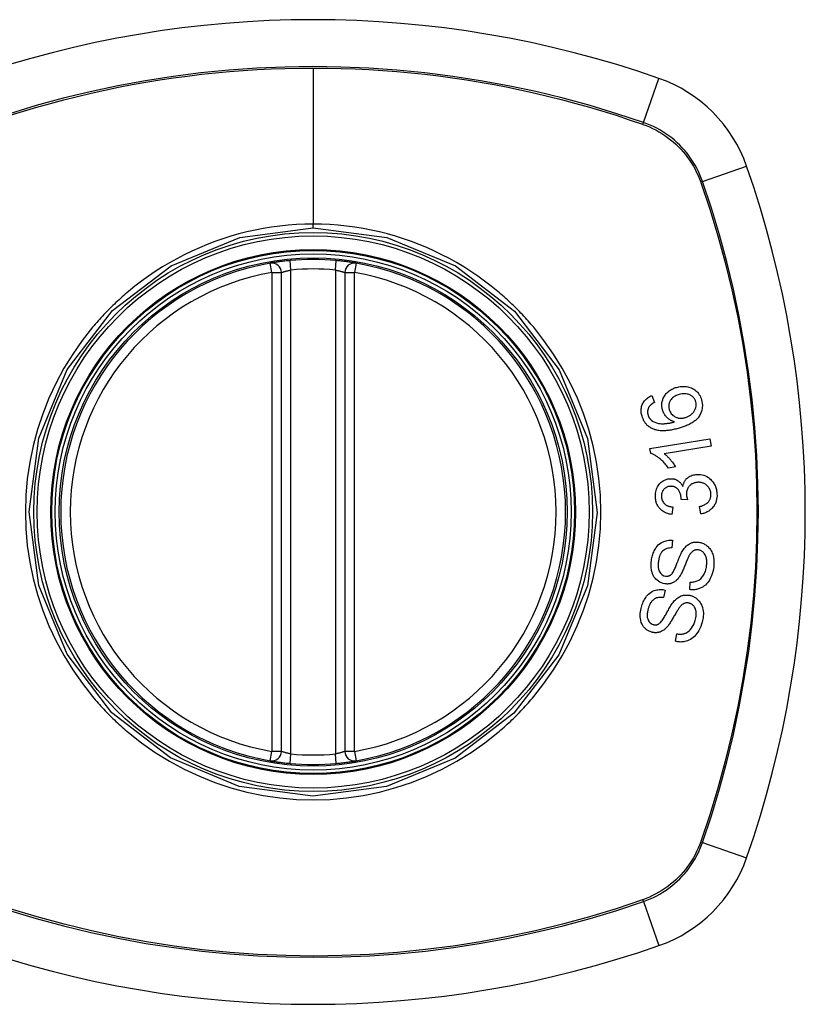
# Model space of a CAD drawing. Header units: inches. Extents: x 27 to 746, y 82 to 342.
# Tile 136 of 256: x 314.385 to 315.359, y 219.001 to 220.221. Entities that reach past the tile are written whole.
import ezdxf

# ---------------------------------------------------------------- set-up
doc = ezdxf.new("R2010")
doc.units = ezdxf.units.IN
doc.header["$MEASUREMENT"] = 0
doc.layers.add('Visible Edges(ANSI)', color=7, linetype='Continuous', lineweight=25)
doc.layers.add('Visible Tangent Edges(ANSI)', color=7, linetype='Continuous', lineweight=25)

msp = doc.modelspace()

# ---------------------------------------------------------------- linework, layer by layer
at = {"layer": 'Visible Edges(ANSI)'}
for p, q in [((314.7091, 219.3141), (314.7091, 219.9077)), ((314.7879, 219.9077), (314.7879, 219.3141)), ((315.1684, 219.7553), (315.1716, 219.7467)), ((315.166, 219.6895), (315.2403, 219.7017)), ((315.2403, 219.7017), (315.2418, 219.6926)), ((315.167, 219.6836), (315.166, 219.6895)), ((315.2418, 219.6926), (315.1839, 219.6831)), ((315.1978, 219.6667), (315.189, 219.6653)), ((315.2127, 219.6259), (315.2046, 219.6265)), ((315.1945, 219.617), (315.1933, 219.6077)), ((315.2292, 219.6085), (315.2276, 219.6176)), ((315.194, 219.5758), (315.1934, 219.5663)), ((315.2155, 219.5147), (315.216, 219.5241)), ((315.1848, 219.5141), (315.1829, 219.5048)), ((315.1976, 219.4506), (315.1994, 219.4598))]:
    msp.add_line(p, q, dxfattribs=at)
at = {"layer": 'Visible Edges(ANSI)', "flags": 128}
for points in [[(314.7199, 219.9226), (314.7183, 219.9224), (314.7167, 219.9223), (314.7151, 219.9221), (314.7135, 219.9219), (314.712, 219.9217), (314.7105, 219.9216), (314.709, 219.9214), (314.7076, 219.9212), (314.7062, 219.921), (314.7049, 219.9208), (314.7037, 219.9207), (314.7025, 219.9205), (314.7014, 219.9203), (314.7004, 219.9202), (314.6994, 219.92), (314.6986, 219.9199), (314.6978, 219.9198), (314.6972, 219.9196), (314.6966, 219.9196), (314.6961, 219.9195), (314.6958, 219.9194), (314.6955, 219.9194), (314.6954, 219.9193), (314.6953, 219.9193)], [(314.8017, 219.9193), (314.8016, 219.9193), (314.8015, 219.9194), (314.8012, 219.9194), (314.8008, 219.9195), (314.8004, 219.9196), (314.7998, 219.9196), (314.7991, 219.9198), (314.7984, 219.9199), (314.7975, 219.92), (314.7966, 219.9202), (314.7955, 219.9203), (314.7944, 219.9205), (314.7933, 219.9207), (314.792, 219.9208), (314.7907, 219.921), (314.7894, 219.9212), (314.7879, 219.9214), (314.7865, 219.9216), (314.785, 219.9217), (314.7834, 219.9219), (314.7819, 219.9221), (314.7803, 219.9223), (314.7787, 219.9224), (314.7771, 219.9226)], [(315.1818, 219.7374), (315.1813, 219.7395), (315.181, 219.7416), (315.1809, 219.7438), (315.181, 219.7459), (315.1814, 219.748), (315.1819, 219.75), (315.1826, 219.7518), (315.1834, 219.7533), (315.1841, 219.7546), (315.1848, 219.7557), (315.1855, 219.7567), (315.1863, 219.7577), (315.1872, 219.7586), (315.1881, 219.7595), (315.189, 219.7603), (315.19, 219.7611), (315.191, 219.7618), (315.1921, 219.7625), (315.1932, 219.7631), (315.1943, 219.7637), (315.1955, 219.7642), (315.1966, 219.7646), (315.1978, 219.7651), (315.199, 219.7654)], [(315.199, 219.7654), (315.2005, 219.7658), (315.202, 219.7661), (315.2036, 219.7664), (315.2051, 219.7665), (315.2067, 219.7666), (315.2082, 219.7666), (315.2098, 219.7665), (315.2114, 219.7663), (315.213, 219.766), (315.2145, 219.7656), (315.2161, 219.7651), (315.2175, 219.7646), (315.219, 219.7639), (315.2203, 219.7631), (315.2217, 219.7622), (315.2229, 219.7612), (315.2241, 219.7601), (315.2253, 219.7589), (315.2263, 219.7576), (315.2273, 219.7562), (315.2282, 219.7547), (315.2289, 219.7532), (315.2296, 219.7516), (315.2301, 219.7499)], [(315.1563, 219.7296), (315.1559, 219.7309), (315.1557, 219.7322), (315.1554, 219.7336), (315.1553, 219.7349), (315.1552, 219.7362), (315.1552, 219.7376), (315.1553, 219.7389), (315.1555, 219.7402), (315.1558, 219.7415), (315.1562, 219.7428), (315.1566, 219.744), (315.1572, 219.7452), (315.1578, 219.7463), (315.1585, 219.7474), (315.1592, 219.7485), (315.16, 219.7495), (315.1609, 219.7504), (315.1619, 219.7513), (315.1629, 219.7521), (315.1639, 219.7528), (315.165, 219.7535), (315.1661, 219.7542), (315.1672, 219.7547), (315.1684, 219.7553)], [(315.1716, 219.7467), (315.1713, 219.7465), (315.171, 219.7463), (315.1707, 219.7461), (315.1704, 219.746), (315.17, 219.7458), (315.1697, 219.7456), (315.1694, 219.7454), (315.1691, 219.7452), (315.1688, 219.7449), (315.1685, 219.7447), (315.1682, 219.7445), (315.1679, 219.7443), (315.1676, 219.7441), (315.1674, 219.7438), (315.1671, 219.7436), (315.1668, 219.7433), (315.1666, 219.7431), (315.1663, 219.7428), (315.166, 219.7426), (315.1658, 219.7423), (315.1656, 219.742), (315.1653, 219.7417), (315.1651, 219.7414), (315.1649, 219.7411)], [(315.2022, 219.7565), (315.2009, 219.7561), (315.1997, 219.7556), (315.1985, 219.7551), (315.1974, 219.7545), (315.1962, 219.7539), (315.1952, 219.7531), (315.1942, 219.7523), (315.1932, 219.7514), (315.1924, 219.7504), (315.1917, 219.7495), (315.1912, 219.7486), (315.1908, 219.7478), (315.1904, 219.747), (315.1901, 219.7462), (315.1899, 219.7454), (315.1897, 219.7446), (315.1896, 219.7437), (315.1895, 219.7429), (315.1895, 219.742), (315.1895, 219.7412), (315.1896, 219.7403), (315.1897, 219.7395), (315.1899, 219.7387), (315.1901, 219.7378)], [(315.2229, 219.7476), (315.2227, 219.7483), (315.2224, 219.7491), (315.2221, 219.7498), (315.2217, 219.7505), (315.2213, 219.7511), (315.2209, 219.7517), (315.2204, 219.7524), (315.2199, 219.7529), (315.2193, 219.7535), (315.2188, 219.754), (315.2182, 219.7544), (315.2175, 219.7549), (315.2169, 219.7553), (315.2162, 219.7556), (315.2155, 219.756), (315.2147, 219.7564), (315.2135, 219.7568), (315.2122, 219.7571), (315.2106, 219.7574), (315.2089, 219.7575), (315.2072, 219.7574), (315.2055, 219.7572), (315.2038, 219.7569), (315.2022, 219.7565)], [(315.2301, 219.7499), (315.2312, 219.7434), (315.2305, 219.7369), (315.2281, 219.7311), (315.2257, 219.7275), (315.2246, 219.7264), (315.2237, 219.7254), (315.2227, 219.7245), (315.2216, 219.7237), (315.2206, 219.7229), (315.2195, 219.7222), (315.2183, 219.7214), (315.2172, 219.7208), (315.2161, 219.7201), (315.2149, 219.7195), (315.2137, 219.719), (315.2124, 219.7184), (315.2112, 219.7179), (315.2099, 219.7174), (315.2087, 219.7169), (315.2074, 219.7164), (315.2061, 219.716), (315.2048, 219.7156), (315.2036, 219.7152), (315.2023, 219.7148)], [(315.2098, 219.728), (315.2107, 219.7282), (315.2115, 219.7285), (315.2123, 219.7289), (315.2131, 219.7292), (315.2139, 219.7296), (315.2147, 219.7301), (315.2155, 219.7305), (315.2162, 219.731), (315.217, 219.7316), (315.2177, 219.7322), (315.2184, 219.7328), (315.2191, 219.7334), (315.2197, 219.7342), (315.2203, 219.7349), (315.2209, 219.7357), (315.2215, 219.7365), (315.2219, 219.7374), (315.2223, 219.7383), (315.2227, 219.7393), (315.223, 219.7405), (315.2233, 219.7421), (315.2234, 219.7439), (315.2233, 219.7458), (315.2229, 219.7476)], [(315.1649, 219.7411), (315.1647, 219.7408), (315.1645, 219.7404), (315.1643, 219.74), (315.1642, 219.7396), (315.164, 219.7392), (315.1638, 219.7388), (315.1637, 219.7384), (315.1636, 219.738), (315.1635, 219.7376), (315.1634, 219.7372), (315.1633, 219.7367), (315.1632, 219.7363), (315.1632, 219.7359), (315.1632, 219.7355), (315.1632, 219.735), (315.1632, 219.7346), (315.1632, 219.7342), (315.1632, 219.7337), (315.1632, 219.7333), (315.1633, 219.7329), (315.1634, 219.7324), (315.1635, 219.732), (315.1636, 219.7316), (315.1637, 219.7312)], [(315.1964, 219.7226), (315.1958, 219.7228), (315.1951, 219.7231), (315.1945, 219.7233), (315.1938, 219.7236), (315.1932, 219.7238), (315.1926, 219.7241), (315.192, 219.7245), (315.1914, 219.7248), (315.1908, 219.7252), (315.1902, 219.7256), (315.1896, 219.726), (315.1889, 219.7265), (315.1882, 219.7271), (315.1875, 219.7278), (315.1868, 219.7285), (315.1861, 219.7293), (315.1853, 219.7302), (315.1847, 219.7312), (315.1841, 219.7321), (315.1835, 219.7331), (315.183, 219.7342), (315.1825, 219.7352), (315.1821, 219.7363), (315.1818, 219.7374)], [(315.1901, 219.7378), (315.1905, 219.7365), (315.1911, 219.7351), (315.1918, 219.7339), (315.1926, 219.7327), (315.1936, 219.7317), (315.1946, 219.7307), (315.1956, 219.7299), (315.1965, 219.7293), (315.1974, 219.7289), (315.1982, 219.7285), (315.1989, 219.7281), (315.1997, 219.7279), (315.2006, 219.7276), (315.2014, 219.7274), (315.2022, 219.7273), (315.2031, 219.7272), (315.2039, 219.7272), (315.2048, 219.7272), (315.2056, 219.7272), (315.2065, 219.7273), (315.2073, 219.7274), (315.2081, 219.7276), (315.209, 219.7277), (315.2098, 219.728)], [(315.1697, 219.7139), (315.1689, 219.7142), (315.1681, 219.7146), (315.1674, 219.715), (315.1666, 219.7155), (315.1658, 219.7159), (315.1651, 219.7164), (315.1644, 219.717), (315.1637, 219.7175), (315.1631, 219.7181), (315.1624, 219.7187), (315.1618, 219.7194), (315.1612, 219.72), (315.1606, 219.7207), (315.1601, 219.7215), (315.1596, 219.7222), (315.1591, 219.723), (315.1587, 219.7237), (315.1582, 219.7245), (315.1579, 219.7254), (315.1575, 219.7262), (315.1571, 219.727), (315.1568, 219.7279), (315.1565, 219.7287), (315.1563, 219.7296)], [(315.1637, 219.7312), (315.1638, 219.7308), (315.1639, 219.7305), (315.164, 219.7302), (315.1641, 219.7298), (315.1643, 219.7295), (315.1644, 219.7292), (315.1645, 219.7289), (315.1647, 219.7286), (315.1649, 219.7283), (315.165, 219.728), (315.1652, 219.7277), (315.1654, 219.7274), (315.1656, 219.7271), (315.1658, 219.7268), (315.166, 219.7265), (315.1662, 219.7263), (315.1664, 219.726), (315.1667, 219.7258), (315.1669, 219.7255), (315.1671, 219.7253), (315.1674, 219.7251), (315.1676, 219.7248), (315.1679, 219.7246), (315.1682, 219.7244)], [(315.1682, 219.7244), (315.1701, 219.7231), (315.1722, 219.7221), (315.1743, 219.7213), (315.1766, 219.7207), (315.1786, 219.7204), (315.1804, 219.7203), (315.1819, 219.7202), (315.1829, 219.7203), (315.1838, 219.7203), (315.1846, 219.7204), (315.1855, 219.7204), (315.1863, 219.7205), (315.1872, 219.7206), (315.188, 219.7208), (315.1889, 219.7209), (315.1897, 219.7211), (315.1906, 219.7212), (315.1914, 219.7214), (315.1923, 219.7216), (315.1931, 219.7218), (315.194, 219.722), (315.1948, 219.7222), (315.1956, 219.7224), (315.1964, 219.7226)], [(315.2023, 219.7148), (315.2009, 219.7144), (315.1995, 219.714), (315.1981, 219.7137), (315.1966, 219.7134), (315.1952, 219.713), (315.1938, 219.7128), (315.1924, 219.7125), (315.1909, 219.7123), (315.1895, 219.7121), (315.1881, 219.7119), (315.1867, 219.7118), (315.1853, 219.7117), (315.184, 219.7116), (315.1826, 219.7116), (315.1813, 219.7116), (315.1799, 219.7116), (315.1786, 219.7117), (315.1773, 219.7119), (315.176, 219.7121), (315.1747, 219.7123), (315.1735, 219.7126), (315.1722, 219.7129), (315.1709, 219.7134), (315.1697, 219.7139)], [(315.189, 219.6653), (315.188, 219.6667), (315.187, 219.6681), (315.1859, 219.6694), (315.1849, 219.6706), (315.1839, 219.6718), (315.1829, 219.6729), (315.1819, 219.6739), (315.1809, 219.6748), (315.18, 219.6757), (315.179, 219.6765), (315.1781, 219.6772), (315.1772, 219.6779), (315.1764, 219.6786), (315.1755, 219.6792), (315.1747, 219.6797), (315.1739, 219.6803), (315.1731, 219.6808), (315.1723, 219.6813), (315.1714, 219.6817), (315.1705, 219.6822), (315.1697, 219.6826), (315.1688, 219.683), (315.1679, 219.6833), (315.167, 219.6836)], [(315.1839, 219.6831), (315.1844, 219.6827), (315.1849, 219.6823), (315.1855, 219.6818), (315.186, 219.6814), (315.1865, 219.6809), (315.187, 219.6805), (315.1875, 219.68), (315.1879, 219.6795), (315.1884, 219.679), (315.1889, 219.6785), (315.1894, 219.678), (315.1898, 219.6775), (315.1903, 219.677), (315.1907, 219.6765), (315.1912, 219.6759), (315.1918, 219.6752), (315.1925, 219.6744), (315.1932, 219.6735), (315.1939, 219.6725), (315.1947, 219.6715), (315.1955, 219.6703), (315.1963, 219.6692), (315.1971, 219.668), (315.1978, 219.6667)], [(315.1728, 219.6294), (315.1728, 219.631), (315.1728, 219.6327), (315.173, 219.6343), (315.1733, 219.6359), (315.1737, 219.6374), (315.1742, 219.639), (315.1748, 219.6405), (315.1755, 219.6419), (315.1762, 219.6433), (315.1771, 219.6446), (315.1781, 219.6458), (315.1791, 219.647), (315.1802, 219.6479), (315.1813, 219.6488), (315.1824, 219.6495), (315.1834, 219.65), (315.1843, 219.6505), (315.1853, 219.6509), (315.1862, 219.6513), (315.1872, 219.6516), (315.1882, 219.6518), (315.1892, 219.652), (315.1902, 219.6522), (315.1912, 219.6522)], [(315.1912, 219.6522), (315.1919, 219.6522), (315.1926, 219.6522), (315.1933, 219.6522), (315.1939, 219.6521), (315.1946, 219.652), (315.1953, 219.6519), (315.196, 219.6518), (315.1966, 219.6516), (315.1973, 219.6514), (315.198, 219.6511), (315.1986, 219.6509), (315.1993, 219.6505), (315.2, 219.6502), (315.2007, 219.6497), (315.2014, 219.6492), (315.2021, 219.6487), (315.2029, 219.648), (315.2035, 219.6474), (315.2042, 219.6466), (315.2048, 219.6459), (315.2054, 219.6451), (315.2059, 219.6443), (315.2064, 219.6435), (315.2069, 219.6426)], [(315.2069, 219.6426), (315.207, 219.6434), (315.2072, 219.6442), (315.2074, 219.6449), (315.2077, 219.6457), (315.2079, 219.6464), (315.2082, 219.6472), (315.2086, 219.6479), (315.2089, 219.6486), (315.2093, 219.6493), (315.2098, 219.6499), (315.2102, 219.6506), (315.2107, 219.6512), (315.2112, 219.6518), (315.2118, 219.6524), (315.2125, 219.653), (315.2134, 219.6537), (315.2145, 219.6545), (315.2157, 219.6552), (315.2171, 219.6559), (315.2186, 219.6564), (315.2201, 219.6568), (315.2216, 219.6571), (315.2231, 219.6573), (315.2247, 219.6574)], [(315.2247, 219.6574), (315.2268, 219.6575), (315.2288, 219.6573), (315.2309, 219.6569), (315.2329, 219.6564), (315.2349, 219.6556), (315.2368, 219.6547), (315.2385, 219.6536), (315.2401, 219.6524), (315.2414, 219.6512), (315.2425, 219.6501), (315.2434, 219.6491), (315.2442, 219.6481), (315.245, 219.647), (315.2457, 219.6459), (315.2463, 219.6448), (315.2469, 219.6436), (315.2474, 219.6424), (315.2479, 219.6411), (315.2482, 219.6399), (315.2486, 219.6386), (315.2488, 219.6373), (315.249, 219.636), (315.2492, 219.6346), (315.2492, 219.6333)], [(315.1915, 219.6427), (315.1907, 219.6427), (315.1899, 219.6426), (315.1892, 219.6424), (315.1884, 219.6423), (315.1877, 219.642), (315.187, 219.6417), (315.1863, 219.6414), (315.1856, 219.641), (315.185, 219.6405), (315.1844, 219.6401), (315.1838, 219.6395), (315.1832, 219.6389), (315.1827, 219.6383), (315.1823, 219.6377), (315.1818, 219.637), (315.1815, 219.6363), (315.1812, 219.6355), (315.1809, 219.6348), (315.1807, 219.634), (315.1805, 219.6332), (315.1804, 219.6324), (315.1803, 219.6316), (315.1803, 219.6307), (315.1803, 219.6299)], [(315.2047, 219.628), (315.2042, 219.6317), (315.203, 219.6352), (315.2013, 219.6382), (315.1999, 219.6399), (315.1994, 219.6404), (315.199, 219.6406), (315.1987, 219.6409), (315.1983, 219.6412), (315.1979, 219.6414), (315.1975, 219.6416), (315.1971, 219.6418), (315.1967, 219.642), (315.1963, 219.6421), (315.1959, 219.6423), (315.1954, 219.6424), (315.195, 219.6425), (315.1946, 219.6426), (315.1941, 219.6426), (315.1937, 219.6427), (315.1932, 219.6427), (315.1928, 219.6427), (315.1924, 219.6428), (315.1919, 219.6428), (315.1915, 219.6427)], [(315.2253, 219.6477), (315.2245, 219.6476), (315.2236, 219.6475), (315.2228, 219.6474), (315.222, 219.6472), (315.2212, 219.647), (315.2204, 219.6467), (315.2196, 219.6464), (315.2188, 219.646), (315.2181, 219.6456), (315.2174, 219.6452), (315.2167, 219.6447), (315.2161, 219.6441), (315.2155, 219.6435), (315.2149, 219.6429), (315.2142, 219.6421), (315.2136, 219.6413), (315.2131, 219.6403), (315.2126, 219.6392), (315.2121, 219.6382), (315.2118, 219.637), (315.2116, 219.6359), (315.2114, 219.6347), (315.2114, 219.6335), (315.2114, 219.6323)], [(315.2417, 219.633), (315.2416, 219.6342), (315.2414, 219.6354), (315.2411, 219.6366), (315.2407, 219.6377), (315.2403, 219.6388), (315.2398, 219.6399), (315.2391, 219.6409), (315.2385, 219.6418), (315.2378, 219.6426), (315.237, 219.6434), (315.2363, 219.644), (315.2356, 219.6446), (315.2348, 219.6452), (315.2341, 219.6457), (315.2333, 219.6461), (315.2324, 219.6465), (315.2316, 219.6468), (315.2307, 219.6471), (315.2298, 219.6473), (315.2289, 219.6475), (315.228, 219.6476), (315.2271, 219.6477), (315.2262, 219.6477), (315.2253, 219.6477)], [(315.1933, 219.6077), (315.1915, 219.608), (315.1898, 219.6084), (315.1882, 219.6089), (315.1865, 219.6095), (315.1849, 219.6102), (315.1833, 219.611), (315.1819, 219.6119), (315.1807, 219.6128), (315.1796, 219.6138), (315.1787, 219.6147), (315.1779, 219.6156), (315.1772, 219.6164), (315.1765, 219.6174), (315.1759, 219.6183), (315.1753, 219.6193), (315.1748, 219.6204), (315.1744, 219.6214), (315.174, 219.6225), (315.1737, 219.6236), (315.1734, 219.6248), (315.1732, 219.6259), (315.173, 219.6271), (315.1729, 219.6282), (315.1728, 219.6294)], [(315.1803, 219.6299), (315.1804, 219.6286), (315.1807, 219.6273), (315.181, 219.6261), (315.1815, 219.6249), (315.1821, 219.6238), (315.1827, 219.6228), (315.1834, 219.6219), (315.184, 219.6213), (315.1845, 219.6208), (315.1851, 219.6203), (315.1856, 219.6199), (315.1862, 219.6195), (315.1869, 219.6191), (315.1875, 219.6188), (315.1882, 219.6185), (315.1888, 219.6183), (315.1895, 219.618), (315.1902, 219.6178), (315.1909, 219.6176), (315.1916, 219.6175), (315.1924, 219.6173), (315.1931, 219.6172), (315.1938, 219.6171), (315.1945, 219.617)], [(315.2046, 219.6265), (315.2046, 219.6266), (315.2046, 219.6267), (315.2047, 219.6267), (315.2047, 219.6268), (315.2047, 219.6268), (315.2047, 219.6269), (315.2047, 219.627), (315.2047, 219.627), (315.2047, 219.6271), (315.2047, 219.6272), (315.2047, 219.6272), (315.2047, 219.6273), (315.2047, 219.6273), (315.2047, 219.6274), (315.2047, 219.6275), (315.2047, 219.6275), (315.2047, 219.6276), (315.2047, 219.6277), (315.2047, 219.6277), (315.2047, 219.6278), (315.2047, 219.6278), (315.2047, 219.6279), (315.2047, 219.628), (315.2047, 219.628)], [(315.2114, 219.6323), (315.2114, 219.6321), (315.2114, 219.6318), (315.2115, 219.6315), (315.2115, 219.6313), (315.2115, 219.631), (315.2116, 219.6307), (315.2116, 219.6305), (315.2117, 219.6302), (315.2117, 219.6299), (315.2118, 219.6297), (315.2118, 219.6294), (315.2119, 219.6291), (315.2119, 219.6288), (315.212, 219.6286), (315.2121, 219.6283), (315.2121, 219.628), (315.2122, 219.6278), (315.2123, 219.6275), (315.2123, 219.6272), (315.2124, 219.627), (315.2125, 219.6267), (315.2126, 219.6264), (315.2127, 219.6262), (315.2127, 219.6259)], [(315.2276, 219.6176), (315.2288, 219.618), (315.23, 219.6183), (315.2312, 219.6188), (315.2324, 219.6192), (315.2336, 219.6198), (315.2347, 219.6204), (315.2358, 219.621), (315.2368, 219.6218), (315.2378, 219.6226), (315.2385, 219.6234), (315.2391, 219.6242), (315.2396, 219.6249), (315.24, 219.6255), (315.2403, 219.6262), (315.2406, 219.6268), (315.2409, 219.6274), (315.2411, 219.6281), (315.2413, 219.6288), (315.2414, 219.6295), (315.2415, 219.6302), (315.2416, 219.6309), (315.2417, 219.6316), (315.2417, 219.6323), (315.2417, 219.633)], [(315.2492, 219.6333), (315.2493, 219.6311), (315.2491, 219.629), (315.2488, 219.6268), (315.2484, 219.6247), (315.2477, 219.6227), (315.2468, 219.6208), (315.2459, 219.6192), (315.2451, 219.6178), (315.2442, 219.6167), (315.2434, 219.6158), (315.2426, 219.615), (315.2418, 219.6142), (315.2409, 219.6134), (315.2399, 219.6127), (315.239, 219.612), (315.238, 219.6114), (315.2369, 219.6109), (315.2359, 219.6104), (315.2348, 219.6099), (315.2337, 219.6095), (315.2326, 219.6092), (315.2315, 219.6089), (315.2304, 219.6087), (315.2292, 219.6085)], [(315.1679, 219.5509), (315.1682, 219.5524), (315.1684, 219.554), (315.1688, 219.5555), (315.1692, 219.557), (315.1696, 219.5584), (315.1701, 219.5599), (315.1707, 219.5613), (315.1713, 219.5627), (315.172, 219.5641), (315.1728, 219.5654), (315.1738, 219.5669), (315.175, 219.5684), (315.1764, 219.57), (315.1781, 219.5714), (315.1798, 219.5726), (315.1815, 219.5736), (315.1832, 219.5743), (315.1848, 219.5749), (315.1863, 219.5753), (315.1878, 219.5756), (315.1894, 219.5758), (315.1909, 219.5759), (315.1925, 219.5759), (315.194, 219.5758)], [(315.1934, 219.5663), (315.1918, 219.5663), (315.1902, 219.5661), (315.1886, 219.5659), (315.187, 219.5655), (315.1855, 219.5649), (315.184, 219.5641), (315.1828, 219.5632), (315.1818, 219.5623), (315.181, 219.5616), (315.1805, 219.5609), (315.1801, 219.5602), (315.1796, 219.5595), (315.1792, 219.5588), (315.1788, 219.5581), (315.1785, 219.5573), (315.1782, 219.5566), (315.1779, 219.5558), (315.1777, 219.555), (315.1774, 219.5542), (315.1772, 219.5534), (315.1771, 219.5526), (315.1769, 219.5517), (315.1768, 219.5509), (315.1766, 219.5501)], [(315.1924, 219.5333), (315.1931, 219.534), (315.1937, 219.5348), (315.1944, 219.5359), (315.1951, 219.537), (315.1958, 219.5383), (315.1964, 219.5395), (315.197, 219.5408), (315.1976, 219.5421), (315.1981, 219.5433), (315.1986, 219.5445), (315.1991, 219.5457), (315.1995, 219.5469), (315.2, 219.5481), (315.2005, 219.5493), (315.201, 219.5506), (315.2015, 219.5519), (315.202, 219.5533), (315.2026, 219.5547), (315.2032, 219.5562), (315.2039, 219.5577), (315.2046, 219.5593), (315.2054, 219.5607), (315.2061, 219.5621), (315.2068, 219.5633)], [(315.2068, 219.5633), (315.2076, 219.5644), (315.2084, 219.5655), (315.2092, 219.5665), (315.2101, 219.5675), (315.211, 219.5684), (315.212, 219.5693), (315.213, 219.5701), (315.214, 219.5708), (315.215, 219.5714), (315.216, 219.5719), (315.2169, 219.5723), (315.2177, 219.5726), (315.2185, 219.5729), (315.2193, 219.5731), (315.22, 219.5733), (315.2208, 219.5734), (315.2215, 219.5735), (315.2222, 219.5736), (315.223, 219.5736), (315.2237, 219.5736), (315.2245, 219.5736), (315.2252, 219.5736), (315.226, 219.5735), (315.2267, 219.5734)], [(315.2262, 219.5638), (315.2255, 219.5639), (315.2248, 219.564), (315.2241, 219.5639), (315.2234, 219.5639), (315.2227, 219.5638), (315.2221, 219.5636), (315.2214, 219.5634), (315.2208, 219.5632), (315.2202, 219.5629), (315.2196, 219.5626), (315.2192, 219.5623), (315.2187, 219.5619), (315.2183, 219.5616), (315.2179, 219.5612), (315.2175, 219.5608), (315.2171, 219.5604), (315.2167, 219.5599), (315.2164, 219.5595), (315.216, 219.559), (315.2157, 219.5585), (315.2154, 219.5581), (315.2151, 219.5576), (315.2148, 219.5571), (315.2145, 219.5566)], [(315.2363, 219.5436), (315.2364, 219.5448), (315.2365, 219.5461), (315.2366, 219.5473), (315.2366, 219.5486), (315.2366, 219.5498), (315.2365, 219.551), (315.2363, 219.5523), (315.2361, 219.5535), (315.2358, 219.5547), (315.2354, 219.5558), (315.235, 219.5569), (315.2344, 219.558), (315.2338, 219.5591), (315.2331, 219.56), (315.2324, 219.5608), (315.2317, 219.5614), (315.2309, 219.562), (315.2303, 219.5624), (315.2297, 219.5628), (315.229, 219.5631), (315.2283, 219.5633), (315.2277, 219.5635), (315.227, 219.5637), (315.2262, 219.5638)], [(315.2267, 219.5734), (315.2279, 219.5732), (315.229, 219.573), (315.2301, 219.5726), (315.2312, 219.5723), (315.2323, 219.5718), (315.2333, 219.5713), (315.2343, 219.5707), (315.2353, 219.5701), (315.2363, 219.5694), (315.2373, 219.5686), (315.2383, 219.5677), (315.2393, 219.5666), (315.2402, 219.5655), (315.2412, 219.5642), (315.242, 219.5628), (315.2427, 219.5614), (315.2434, 219.56), (315.2439, 219.5585), (315.2444, 219.5568), (315.2449, 219.5547), (315.2453, 219.5521), (315.2455, 219.549), (315.2454, 219.5459), (315.2451, 219.5428)], [(315.1847, 219.5218), (315.1826, 219.5222), (315.1805, 219.5229), (315.1785, 219.5238), (315.1766, 219.525), (315.1749, 219.5263), (315.1735, 219.5276), (315.1725, 219.5288), (315.1717, 219.5298), (315.1711, 219.5306), (315.1706, 219.5315), (315.1702, 219.5324), (315.1698, 219.5333), (315.1694, 219.5342), (315.1691, 219.5351), (315.1688, 219.5361), (315.1685, 219.5371), (315.1682, 219.5382), (315.168, 219.5396), (315.1677, 219.5412), (315.1676, 219.543), (315.1675, 219.5449), (315.1675, 219.5469), (315.1677, 219.5489), (315.1679, 219.5509)], [(315.2145, 219.5566), (315.2142, 219.5559), (315.2138, 219.5552), (315.2134, 219.5543), (315.213, 219.5533), (315.2125, 219.5523), (315.2121, 219.5512), (315.2116, 219.5501), (315.2111, 219.5489), (315.2106, 219.5476), (315.2101, 219.5464), (315.2096, 219.5451), (315.209, 219.5438), (315.2085, 219.5425), (315.208, 219.5412), (315.2075, 219.54), (315.2069, 219.5387), (315.2064, 219.5375), (315.2059, 219.5364), (315.2053, 219.5352), (315.2047, 219.5341), (315.2042, 219.533), (315.2036, 219.532), (315.2029, 219.531), (315.2023, 219.5301)], [(315.1766, 219.5501), (315.1765, 219.5494), (315.1765, 219.5488), (315.1764, 219.5482), (315.1763, 219.5475), (315.1763, 219.5469), (315.1763, 219.5462), (315.1762, 219.5456), (315.1762, 219.5449), (315.1762, 219.5443), (315.1763, 219.5436), (315.1763, 219.543), (315.1764, 219.5423), (315.1764, 219.5417), (315.1765, 219.541), (315.1767, 219.5404), (315.1768, 219.5398), (315.177, 219.5391), (315.1772, 219.5385), (315.1775, 219.5377), (315.1783, 219.5363), (315.1796, 219.5345), (315.1813, 219.533), (315.1832, 219.5319), (315.1854, 219.5314)], [(315.2451, 219.5428), (315.2443, 219.5385), (315.2433, 219.5343), (315.2421, 219.5309), (315.2409, 219.5283), (315.2398, 219.5263), (315.2387, 219.5247), (315.2375, 219.5232), (315.2363, 219.5217), (315.2349, 219.5204), (315.2334, 219.5192), (315.2319, 219.5182), (315.2304, 219.5174), (315.229, 219.5167), (315.2276, 219.5161), (315.2263, 219.5157), (315.2251, 219.5153), (315.224, 219.515), (315.2228, 219.5148), (315.2216, 219.5146), (315.2204, 219.5145), (315.2192, 219.5145), (315.2179, 219.5145), (315.2167, 219.5146), (315.2155, 219.5147)], [(315.216, 219.5241), (315.2173, 219.5241), (315.2185, 219.5241), (315.2198, 219.5242), (315.221, 219.5244), (315.2222, 219.5247), (315.2234, 219.525), (315.2246, 219.5254), (315.2257, 219.5259), (315.2268, 219.5265), (315.228, 219.5273), (315.229, 219.5282), (315.2301, 219.5293), (315.231, 219.5304), (315.2318, 219.5315), (315.2326, 219.5327), (315.2332, 219.5338), (315.2338, 219.535), (315.2343, 219.5361), (315.2348, 219.5373), (315.2352, 219.5386), (315.2355, 219.5398), (315.2358, 219.5411), (315.2361, 219.5423), (315.2363, 219.5436)], [(315.2023, 219.5301), (315.2016, 219.5291), (315.2009, 219.5282), (315.2001, 219.5273), (315.1992, 219.5265), (315.1984, 219.5257), (315.1975, 219.525), (315.1965, 219.5243), (315.1956, 219.5238), (315.1947, 219.5233), (315.1938, 219.5229), (315.1931, 219.5226), (315.1923, 219.5224), (315.1917, 219.5222), (315.1911, 219.522), (315.1904, 219.5219), (315.1898, 219.5218), (315.1892, 219.5217), (315.1885, 219.5217), (315.1879, 219.5216), (315.1873, 219.5216), (315.1866, 219.5217), (315.186, 219.5217), (315.1854, 219.5217), (315.1847, 219.5218)], [(315.1854, 219.5314), (315.1857, 219.5313), (315.186, 219.5313), (315.1863, 219.5313), (315.1866, 219.5313), (315.1869, 219.5313), (315.1872, 219.5313), (315.1876, 219.5313), (315.1879, 219.5313), (315.1882, 219.5314), (315.1885, 219.5314), (315.1888, 219.5315), (315.1891, 219.5316), (315.1894, 219.5317), (315.1897, 219.5318), (315.19, 219.5319), (315.1903, 219.532), (315.1906, 219.5321), (315.1908, 219.5323), (315.1911, 219.5324), (315.1914, 219.5326), (315.1916, 219.5328), (315.1919, 219.5329), (315.1921, 219.5331), (315.1924, 219.5333)], [(315.1555, 219.4931), (315.156, 219.4947), (315.1565, 219.4963), (315.1571, 219.4978), (315.1578, 219.4994), (315.1585, 219.5009), (315.1593, 219.5023), (315.1601, 219.5037), (315.161, 219.5051), (315.162, 219.5064), (315.1632, 219.5077), (315.1645, 219.5091), (315.166, 219.5104), (315.1676, 219.5116), (315.1694, 219.5126), (315.1712, 219.5134), (315.1729, 219.514), (315.1745, 219.5144), (315.176, 219.5146), (315.1775, 219.5148), (315.179, 219.5148), (315.1804, 219.5148), (315.1819, 219.5147), (315.1834, 219.5144), (315.1848, 219.5141)], [(315.1829, 219.5048), (315.1817, 219.505), (315.1804, 219.5051), (315.1791, 219.5051), (315.1779, 219.5051), (315.1766, 219.5049), (315.1753, 219.5047), (315.1741, 219.5043), (315.173, 219.5038), (315.1718, 219.5032), (315.1708, 219.5025), (315.17, 219.5018), (315.1692, 219.5011), (315.1686, 219.5004), (315.168, 219.4997), (315.1674, 219.4989), (315.1669, 219.4981), (315.1665, 219.4973), (315.166, 219.4964), (315.1656, 219.4956), (315.1652, 219.4947), (315.1649, 219.4938), (315.1646, 219.4929), (315.1643, 219.492), (315.164, 219.4911)], [(315.1958, 219.5), (315.1966, 219.501), (315.1976, 219.502), (315.1985, 219.5029), (315.1995, 219.5037), (315.2006, 219.5045), (315.2017, 219.5052), (315.2028, 219.5059), (315.2039, 219.5064), (315.205, 219.5069), (315.206, 219.5072), (315.2069, 219.5075), (315.2078, 219.5077), (315.2086, 219.5078), (315.2094, 219.5079), (315.2102, 219.508), (315.2109, 219.508), (315.2117, 219.508), (315.2124, 219.508), (315.2132, 219.508), (315.2139, 219.5079), (315.2146, 219.5077), (315.2154, 219.5076), (315.2161, 219.5074), (315.2169, 219.5072)], [(315.2169, 219.5072), (315.2179, 219.5069), (315.219, 219.5065), (315.22, 219.506), (315.221, 219.5055), (315.222, 219.5049), (315.223, 219.5043), (315.2239, 219.5036), (315.2248, 219.5029), (315.2256, 219.5021), (315.2264, 219.5012), (315.2272, 219.5003), (315.2282, 219.4989), (315.2293, 219.4971), (315.2304, 219.4949), (315.2312, 219.4924), (315.2318, 219.4901), (315.2321, 219.4878), (315.2323, 219.4858), (315.2323, 219.4839), (315.2322, 219.482), (315.232, 219.4801), (315.2317, 219.4781), (315.2313, 219.4763), (315.2308, 219.4744)], [(315.1681, 219.462), (315.1671, 219.4623), (315.1662, 219.4626), (315.1653, 219.463), (315.1644, 219.4635), (315.1635, 219.464), (315.1627, 219.4645), (315.1619, 219.4651), (315.1611, 219.4657), (315.1604, 219.4663), (315.1597, 219.467), (315.159, 219.4678), (315.1582, 219.4687), (315.1573, 219.47), (315.1563, 219.4718), (315.1553, 219.4741), (315.1546, 219.4765), (315.1542, 219.4789), (315.154, 219.4811), (315.154, 219.4832), (315.154, 219.4852), (315.1542, 219.4872), (315.1546, 219.4892), (315.155, 219.4912), (315.1555, 219.4931)], [(315.164, 219.4911), (315.1638, 219.4904), (315.1636, 219.4897), (315.1635, 219.489), (315.1633, 219.4883), (315.1631, 219.4876), (315.163, 219.4869), (315.1629, 219.4861), (315.1628, 219.4854), (315.1627, 219.4847), (315.1627, 219.484), (315.1626, 219.4832), (315.1626, 219.4825), (315.1627, 219.4818), (315.1627, 219.481), (315.1628, 219.4803), (315.163, 219.4794), (315.1633, 219.4784), (315.1637, 219.4772), (315.1644, 219.4758), (315.1652, 219.4746), (315.1662, 219.4735), (315.1674, 219.4726), (315.1687, 219.4719), (315.1701, 219.4714)], [(315.1773, 219.4723), (315.178, 219.4729), (315.1788, 219.4736), (315.1796, 219.4745), (315.1804, 219.4755), (315.1813, 219.4766), (315.1821, 219.4778), (315.1829, 219.479), (315.1836, 219.4802), (315.1843, 219.4814), (315.185, 219.4825), (315.1856, 219.4836), (315.1862, 219.4848), (315.1869, 219.4859), (315.1875, 219.487), (315.1882, 219.4882), (315.1889, 219.4894), (315.1896, 219.4907), (315.1904, 219.492), (315.1912, 219.4934), (315.1921, 219.4949), (315.193, 219.4963), (315.1939, 219.4977), (315.1949, 219.4989), (315.1958, 219.5)], [(315.2025, 219.4923), (315.202, 219.4917), (315.2015, 219.491), (315.201, 219.4902), (315.2005, 219.4893), (315.1999, 219.4883), (315.1993, 219.4873), (315.1986, 219.4862), (315.198, 219.4851), (315.1973, 219.484), (315.1966, 219.4828), (315.1959, 219.4816), (315.1952, 219.4804), (315.1945, 219.4792), (315.1938, 219.478), (315.1931, 219.4768), (315.1924, 219.4757), (315.1917, 219.4746), (315.1911, 219.4735), (315.1903, 219.4724), (315.1896, 219.4714), (315.1889, 219.4704), (315.1881, 219.4694), (315.1874, 219.4685), (315.1867, 219.4677)], [(315.215, 219.4978), (315.2143, 219.498), (315.2136, 219.4981), (315.2129, 219.4982), (315.2121, 219.4983), (315.2114, 219.4982), (315.2107, 219.4981), (315.2099, 219.498), (315.2093, 219.4978), (315.2087, 219.4976), (315.2081, 219.4974), (315.2076, 219.4971), (315.2071, 219.4968), (315.2067, 219.4965), (315.2062, 219.4962), (315.2058, 219.4959), (315.2054, 219.4955), (315.205, 219.4952), (315.2046, 219.4948), (315.2042, 219.4944), (315.2038, 219.494), (315.2035, 219.4936), (315.2031, 219.4931), (315.2028, 219.4927), (315.2025, 219.4923)], [(315.2222, 219.4764), (315.2226, 219.4781), (315.223, 219.4799), (315.2232, 219.4817), (315.2234, 219.4835), (315.2234, 219.4851), (315.2233, 219.4866), (315.2232, 219.4878), (315.223, 219.4889), (315.2227, 219.4899), (315.2224, 219.4909), (315.222, 219.4918), (315.2215, 219.4928), (315.221, 219.4936), (315.2204, 219.4944), (315.2198, 219.495), (315.2193, 219.4955), (315.2188, 219.4959), (315.2183, 219.4963), (315.2178, 219.4966), (315.2173, 219.4969), (315.2167, 219.4972), (315.2162, 219.4974), (315.2156, 219.4976), (315.215, 219.4978)], [(315.1867, 219.4677), (315.1858, 219.4669), (315.185, 219.4661), (315.1841, 219.4653), (315.1831, 219.4646), (315.1822, 219.464), (315.1812, 219.4634), (315.1801, 219.4628), (315.1791, 219.4624), (315.1782, 219.4621), (315.1773, 219.4618), (315.1765, 219.4616), (315.1757, 219.4615), (315.1751, 219.4614), (315.1744, 219.4613), (315.1738, 219.4613), (315.1731, 219.4613), (315.1725, 219.4613), (315.1719, 219.4613), (315.1712, 219.4614), (315.1706, 219.4614), (315.17, 219.4616), (315.1693, 219.4617), (315.1687, 219.4618), (315.1681, 219.462)], [(315.1701, 219.4714), (315.1704, 219.4713), (315.1707, 219.4712), (315.171, 219.4711), (315.1713, 219.4711), (315.1716, 219.471), (315.1719, 219.471), (315.1722, 219.471), (315.1725, 219.471), (315.1728, 219.471), (315.1731, 219.471), (315.1735, 219.471), (315.1738, 219.471), (315.1741, 219.4711), (315.1744, 219.4711), (315.1747, 219.4712), (315.175, 219.4713), (315.1753, 219.4714), (315.1756, 219.4715), (315.1759, 219.4716), (315.1762, 219.4717), (315.1765, 219.4719), (315.1767, 219.472), (315.177, 219.4722), (315.1773, 219.4723)], [(315.2308, 219.4744), (315.23, 219.4717), (315.229, 219.4691), (315.228, 219.4665), (315.2267, 219.464), (315.2254, 219.4618), (315.224, 219.4598), (315.2227, 219.4581), (315.2212, 219.4566), (315.2197, 219.4552), (315.218, 219.4539), (315.2162, 219.4528), (315.2144, 219.4519), (315.2127, 219.4512), (315.2111, 219.4507), (315.2095, 219.4503), (315.2081, 219.45), (315.2068, 219.4499), (315.2055, 219.4498), (315.2042, 219.4497), (315.2028, 219.4498), (315.2015, 219.4499), (315.2002, 219.4501), (315.1989, 219.4503), (315.1976, 219.4506)], [(315.1994, 219.4598), (315.2001, 219.4597), (315.2009, 219.4596), (315.2016, 219.4596), (315.2024, 219.4595), (315.2031, 219.4595), (315.2038, 219.4595), (315.2046, 219.4595), (315.2053, 219.4595), (315.2061, 219.4596), (315.2068, 219.4597), (315.2075, 219.4599), (315.2083, 219.46), (315.209, 219.4602), (315.2098, 219.4605), (315.2108, 219.4609), (315.2119, 219.4616), (315.2132, 219.4624), (315.2146, 219.4635), (315.216, 219.465), (315.2175, 219.4668), (315.219, 219.469), (315.2203, 219.4713), (315.2213, 219.4738), (315.2222, 219.4764)], [(314.6953, 219.3024), (314.6954, 219.3024), (314.6955, 219.3024), (314.6958, 219.3024), (314.6961, 219.3023), (314.6966, 219.3022), (314.6972, 219.3021), (314.6978, 219.302), (314.6986, 219.3019), (314.6994, 219.3018), (314.7004, 219.3016), (314.7014, 219.3015), (314.7025, 219.3013), (314.7037, 219.3011), (314.7049, 219.3009), (314.7062, 219.3008), (314.7076, 219.3006), (314.709, 219.3004), (314.7105, 219.3002), (314.712, 219.3), (314.7135, 219.2999), (314.7151, 219.2997), (314.7167, 219.2995), (314.7183, 219.2994), (314.7199, 219.2992)], [(314.7771, 219.2992), (314.7787, 219.2994), (314.7803, 219.2995), (314.7819, 219.2997), (314.7834, 219.2999), (314.785, 219.3), (314.7865, 219.3002), (314.7879, 219.3004), (314.7894, 219.3006), (314.7907, 219.3008), (314.792, 219.3009), (314.7933, 219.3011), (314.7944, 219.3013), (314.7955, 219.3015), (314.7966, 219.3016), (314.7975, 219.3018), (314.7984, 219.3019), (314.7991, 219.302), (314.7998, 219.3021), (314.8004, 219.3022), (314.8008, 219.3023), (314.8012, 219.3024), (314.8015, 219.3024), (314.8016, 219.3024), (314.8017, 219.3024)]]:
    msp.add_lwpolyline(points, dxfattribs=at)
at = {"layer": 'Visible Edges(ANSI)'}
for radius in [0.3199, 0.315]:
    msp.add_circle((314.7485, 219.6109), radius, dxfattribs=at)
for centre, radius, start, end in [((314.7485, 218.9219), 1.2992, 70.7337, 109.2663), ((315.1187, 219.9811), 0.1772, 19.2663, 70.7337), ((314.0595, 219.6109), 1.2992, 340.7337, 19.2663), ((314.7485, 219.6109), 0.313, 99.784, 260.216), ((314.6973, 219.9077), 0.0118, 0, 99.784), ((314.7485, 219.6109), 0.313, 84.7499, 95.2501), ((314.7997, 219.9077), 0.0118, 80.216, 180), ((314.7485, 219.6109), 0.313, 279.784, 80.216), ((314.6973, 219.3141), 0.0118, 260.216, 0), ((314.7997, 219.3141), 0.0118, 180, 279.784), ((314.7485, 219.6109), 0.313, 264.7499, 275.2501), ((315.1187, 219.2407), 0.1772, 289.2663, 340.7337), ((314.7485, 220.2999), 1.2992, 250.7337, 289.2663)]:
    msp.add_arc(centre, radius, start, end, dxfattribs=at)
at = {"layer": 'Visible Tangent Edges(ANSI)'}
for p, q in [((314.7485, 220.1612), (314.7485, 219.9677)), ((315.1581, 220.0937), (315.1772, 220.1484)), ((315.1568, 220.0916), (315.1573, 220.0914)), ((315.2313, 220.0205), (315.286, 220.0396)), ((315.229, 220.0197), (315.2292, 220.0192)), ((314.7485, 219.9631), (314.7485, 219.9677)), ((314.6973, 219.9077), (314.6953, 219.9193)), ((314.7209, 219.9108), (314.7199, 219.9226)), ((314.7761, 219.9108), (314.7771, 219.9226)), ((314.8017, 219.9193), (314.7997, 219.9077)), ((314.6973, 219.9077), (314.7091, 219.9077)), ((314.6973, 219.9077), (314.6973, 219.3141)), ((314.7209, 219.311), (314.7209, 219.9108)), ((314.7761, 219.9108), (314.7761, 219.311)), ((314.7879, 219.9077), (314.7997, 219.9077)), ((314.7997, 219.3141), (314.7997, 219.9077)), ((314.6953, 219.3024), (314.6973, 219.3141)), ((314.7091, 219.3141), (314.6973, 219.3141)), ((314.7199, 219.2992), (314.7209, 219.311)), ((314.7771, 219.2992), (314.7761, 219.311)), ((314.7997, 219.3141), (314.7879, 219.3141)), ((314.7997, 219.3141), (314.8017, 219.3024)), ((315.2292, 219.2026), (315.229, 219.2021)), ((315.2313, 219.2013), (315.286, 219.1822)), ((315.1573, 219.1303), (315.1568, 219.1302)), ((315.1581, 219.1281), (315.1772, 219.0734))]:
    msp.add_line(p, q, dxfattribs=at)
at = {"layer": 'Visible Tangent Edges(ANSI)', "flags": 128}
for points in [[(315.1581, 220.0937), (315.1252, 220.1046), (315.0919, 220.1147), (315.0583, 220.1238), (315.0244, 220.132), (314.9903, 220.1392), (314.956, 220.1455), (314.9215, 220.1508), (314.8869, 220.1552), (314.8523, 220.1586), (314.8175, 220.161), (314.7828, 220.1624), (314.7481, 220.1629), (314.7135, 220.1624), (314.6788, 220.1609), (314.6441, 220.1585), (314.6094, 220.1551), (314.5749, 220.1507), (314.5405, 220.1454), (314.5062, 220.1391), (314.4722, 220.1319), (314.4384, 220.1237), (314.405, 220.1146), (314.3718, 220.1046)], [(314.3729, 220.1026), (314.3894, 220.1077), (314.406, 220.1127), (314.4227, 220.1174), (314.4394, 220.1218), (314.4562, 220.126), (314.4731, 220.13), (314.49, 220.1338), (314.507, 220.1373), (314.5241, 220.1406), (314.5412, 220.1437), (314.5584, 220.1465), (314.5755, 220.149), (314.5928, 220.1513), (314.61, 220.1534), (314.6273, 220.1552), (314.6446, 220.1568), (314.6619, 220.1582), (314.6792, 220.1593), (314.6966, 220.1601), (314.7139, 220.1607), (314.7312, 220.1611), (314.7485, 220.1612)], [(314.7485, 220.1612), (314.7658, 220.1611), (314.7831, 220.1607), (314.8004, 220.1601), (314.8177, 220.1593), (314.835, 220.1582), (314.8523, 220.1568), (314.8695, 220.1553), (314.8868, 220.1534), (314.9041, 220.1514), (314.9213, 220.149), (314.9385, 220.1465), (314.9556, 220.1437), (314.9728, 220.1406), (314.9898, 220.1373), (315.0068, 220.1338), (315.0238, 220.1301), (315.0407, 220.1261), (315.0575, 220.1218), (315.0743, 220.1174), (315.091, 220.1127), (315.1076, 220.1077), (315.1241, 220.1026), (315.1404, 220.0972), (315.1568, 220.0916)], [(315.1573, 220.0914), (315.1614, 220.0899), (315.1654, 220.0882), (315.1694, 220.0864), (315.1733, 220.0844), (315.1771, 220.0823), (315.1808, 220.08), (315.1845, 220.0776), (315.188, 220.0751), (315.1915, 220.0724), (315.1949, 220.0696), (315.1981, 220.0667), (315.2013, 220.0637), (315.2043, 220.0605), (315.2072, 220.0573), (315.21, 220.0539), (315.2127, 220.0504), (315.2152, 220.0469), (315.2176, 220.0432), (315.2199, 220.0395), (315.222, 220.0357), (315.224, 220.0318), (315.2258, 220.0278), (315.2275, 220.0238), (315.229, 220.0197)], [(315.2313, 220.0205), (315.2298, 220.0247), (315.2281, 220.0288), (315.2262, 220.0329), (315.2242, 220.0369), (315.2221, 220.0408), (315.2198, 220.0446), (315.2174, 220.0483), (315.2148, 220.052), (315.2121, 220.0555), (315.2092, 220.059), (315.2062, 220.0623), (315.2031, 220.0655), (315.1999, 220.0686), (315.1966, 220.0716), (315.1931, 220.0745), (315.1896, 220.0772), (315.1859, 220.0797), (315.1822, 220.0822), (315.1784, 220.0845), (315.1745, 220.0866), (315.1705, 220.0886), (315.1664, 220.0905), (315.1623, 220.0922), (315.1581, 220.0937)], [(315.2292, 220.0192), (315.2402, 219.9864), (315.2503, 219.9533), (315.2594, 219.92), (315.2676, 219.8864), (315.2749, 219.8525), (315.2812, 219.8185), (315.2866, 219.7843), (315.2909, 219.75), (315.2944, 219.7155), (315.2968, 219.6809), (315.2983, 219.6463), (315.2988, 219.6117), (315.2984, 219.577), (315.2969, 219.5424), (315.2945, 219.5077), (315.2911, 219.4731), (315.2867, 219.4386), (315.2814, 219.4041), (315.275, 219.3699), (315.2677, 219.3359), (315.2595, 219.3021), (315.2503, 219.2686), (315.2402, 219.2354), (315.2292, 219.2026)], [(315.2313, 219.2013), (315.2423, 219.2343), (315.2523, 219.2676), (315.2614, 219.3012), (315.2696, 219.3351), (315.2769, 219.3692), (315.2831, 219.4036), (315.2885, 219.4381), (315.2928, 219.4727), (315.2962, 219.5075), (315.2986, 219.5422), (315.3, 219.5769), (315.3005, 219.6117), (315.3, 219.6464), (315.2985, 219.6811), (315.2961, 219.7158), (315.2927, 219.7503), (315.2883, 219.7848), (315.283, 219.8191), (315.2767, 219.8532), (315.2695, 219.8871), (315.2614, 219.9209), (315.2523, 219.9543), (315.2423, 219.9876), (315.2313, 220.0205)], [(314.7485, 219.9677), (314.7382, 219.9675), (314.7278, 219.9671), (314.7175, 219.9663), (314.7071, 219.9653), (314.6969, 219.9639), (314.6866, 219.9622), (314.6764, 219.9603), (314.6663, 219.9581), (314.6562, 219.9555), (314.6463, 219.9527), (314.6364, 219.9496), (314.6267, 219.9462), (314.617, 219.9425), (314.6074, 219.9385), (314.5979, 219.9343), (314.5886, 219.9297), (314.5794, 219.9249), (314.5704, 219.9199), (314.5615, 219.9146), (314.5527, 219.909), (314.5442, 219.9032), (314.5358, 219.8972), (314.5276, 219.8909), (314.5196, 219.8843)], [(314.9774, 219.8843), (314.9693, 219.8909), (314.9611, 219.8972), (314.9527, 219.9033), (314.9441, 219.9091), (314.9353, 219.9147), (314.9264, 219.92), (314.9174, 219.9251), (314.9082, 219.9298), (314.8989, 219.9343), (314.8895, 219.9386), (314.8799, 219.9425), (314.8703, 219.9462), (314.8605, 219.9496), (314.8506, 219.9527), (314.8407, 219.9555), (314.8306, 219.9581), (314.8205, 219.9603), (314.8103, 219.9623), (314.8, 219.9639), (314.7898, 219.9653), (314.7794, 219.9663), (314.7691, 219.9671), (314.7588, 219.9675), (314.7485, 219.9677)], [(314.7485, 219.9631), (314.8398, 219.9511), (314.9249, 219.9159), (314.998, 219.8599), (315.0537, 219.787), (315.0888, 219.7019), (315.1007, 219.6104), (315.0886, 219.5193), (315.0533, 219.434), (314.9975, 219.3614), (314.9247, 219.3057), (314.8396, 219.2706), (314.7482, 219.2587), (314.6569, 219.2707), (314.5718, 219.306), (314.499, 219.3619), (314.4433, 219.4348), (314.4082, 219.5199), (314.3963, 219.6113), (314.4083, 219.7025), (314.4437, 219.7877), (314.4996, 219.8605), (314.5724, 219.9161), (314.6574, 219.9512), (314.7485, 219.9631)], [(314.7091, 219.9077), (314.7091, 219.9077), (314.7092, 219.9077), (314.7093, 219.9078), (314.7095, 219.9078), (314.7097, 219.9079), (314.71, 219.908), (314.7103, 219.9081), (314.7107, 219.9082), (314.7111, 219.9083), (314.7116, 219.9085), (314.7121, 219.9086), (314.7126, 219.9088), (314.7132, 219.909), (314.7137, 219.9091), (314.7144, 219.9093), (314.715, 219.9095), (314.7157, 219.9097), (314.7164, 219.9098), (314.7171, 219.91), (314.7179, 219.9102), (314.7186, 219.9103), (314.7194, 219.9105), (314.7202, 219.9107), (314.7209, 219.9108)], [(314.7761, 219.9108), (314.7768, 219.9107), (314.7776, 219.9105), (314.7783, 219.9103), (314.7791, 219.9102), (314.7798, 219.91), (314.7805, 219.9098), (314.7813, 219.9097), (314.7819, 219.9095), (314.7826, 219.9093), (314.7832, 219.9091), (314.7838, 219.909), (314.7844, 219.9088), (314.7849, 219.9086), (314.7854, 219.9085), (314.7859, 219.9084), (314.7863, 219.9082), (314.7866, 219.9081), (314.787, 219.908), (314.7872, 219.9079), (314.7875, 219.9078), (314.7876, 219.9078), (314.7878, 219.9077), (314.7878, 219.9077), (314.7879, 219.9077)], [(314.5196, 219.8843), (314.5176, 219.8826), (314.5156, 219.8809), (314.5136, 219.8792), (314.5117, 219.8775), (314.5097, 219.8757), (314.5078, 219.8739), (314.5058, 219.8722), (314.5039, 219.8704), (314.502, 219.8686), (314.5001, 219.8667), (314.4982, 219.8649), (314.4964, 219.863), (314.4945, 219.8612), (314.4927, 219.8593), (314.4908, 219.8574), (314.489, 219.8555), (314.4872, 219.8536), (314.4854, 219.8516), (314.4837, 219.8497), (314.4819, 219.8477), (314.4802, 219.8458), (314.4784, 219.8438), (314.4767, 219.8418), (314.475, 219.8398)], [(315.022, 219.8398), (315.0203, 219.8418), (315.0185, 219.8438), (315.0168, 219.8457), (315.0151, 219.8477), (315.0133, 219.8497), (315.0116, 219.8516), (315.0098, 219.8535), (315.008, 219.8555), (315.0062, 219.8574), (315.0044, 219.8593), (315.0025, 219.8611), (315.0007, 219.863), (314.9988, 219.8648), (314.9969, 219.8667), (314.995, 219.8685), (314.9931, 219.8703), (314.9912, 219.8721), (314.9893, 219.8739), (314.9873, 219.8757), (314.9854, 219.8774), (314.9834, 219.8792), (314.9814, 219.8809), (314.9794, 219.8826), (314.9774, 219.8843)], [(314.475, 219.8398), (314.4622, 219.8236), (314.4504, 219.8066), (314.4395, 219.789), (314.4297, 219.7708), (314.4209, 219.752), (314.4132, 219.7327), (314.4067, 219.713), (314.4013, 219.693), (314.3971, 219.6727), (314.3941, 219.6522), (314.3923, 219.6316), (314.3917, 219.6109), (314.3923, 219.5901), (314.3941, 219.5694), (314.3972, 219.5489), (314.4014, 219.5286), (314.4067, 219.5086), (314.4133, 219.4889), (314.4209, 219.4696), (314.4297, 219.4509), (314.4396, 219.4326), (314.4504, 219.4151), (314.4623, 219.3982), (314.475, 219.382)], [(315.022, 219.382), (315.0347, 219.3982), (315.0466, 219.4151), (315.0574, 219.4326), (315.0672, 219.4508), (315.076, 219.4697), (315.0837, 219.489), (315.0903, 219.5087), (315.0957, 219.5287), (315.0999, 219.549), (315.1029, 219.5694), (315.1047, 219.59), (315.1053, 219.6108), (315.1047, 219.6316), (315.1029, 219.6523), (315.0999, 219.6728), (315.0957, 219.6931), (315.0903, 219.7131), (315.0837, 219.7328), (315.0761, 219.7521), (315.0673, 219.7709), (315.0574, 219.7891), (315.0466, 219.8067), (315.0347, 219.8236), (315.022, 219.8398)], [(314.475, 219.382), (314.4767, 219.38), (314.4784, 219.378), (314.4802, 219.376), (314.4819, 219.3741), (314.4837, 219.3721), (314.4854, 219.3702), (314.4872, 219.3682), (314.489, 219.3663), (314.4908, 219.3644), (314.4926, 219.3625), (314.4945, 219.3606), (314.4963, 219.3588), (314.4982, 219.3569), (314.5001, 219.3551), (314.502, 219.3532), (314.5039, 219.3514), (314.5058, 219.3496), (314.5077, 219.3478), (314.5097, 219.3461), (314.5117, 219.3443), (314.5136, 219.3426), (314.5156, 219.3408), (314.5176, 219.3391), (314.5196, 219.3374)], [(314.9774, 219.3374), (314.9794, 219.3391), (314.9814, 219.3408), (314.9834, 219.3426), (314.9853, 219.3443), (314.9873, 219.3461), (314.9892, 219.3478), (314.9912, 219.3496), (314.9931, 219.3514), (314.995, 219.3532), (314.9969, 219.355), (314.9988, 219.3569), (315.0006, 219.3587), (315.0025, 219.3606), (315.0043, 219.3625), (315.0061, 219.3644), (315.008, 219.3663), (315.0098, 219.3682), (315.0115, 219.3701), (315.0133, 219.3721), (315.0151, 219.374), (315.0168, 219.376), (315.0185, 219.378), (315.0203, 219.38), (315.022, 219.382)], [(314.5196, 219.3374), (314.5358, 219.3246), (314.5528, 219.3128), (314.5704, 219.3019), (314.5886, 219.292), (314.6074, 219.2833), (314.6267, 219.2756), (314.6464, 219.269), (314.6664, 219.2637), (314.6867, 219.2595), (314.7072, 219.2565), (314.7278, 219.2547), (314.7486, 219.2541), (314.7694, 219.2547), (314.79, 219.2565), (314.8106, 219.2596), (314.8309, 219.2638), (314.8509, 219.2692), (314.8706, 219.2757), (314.8898, 219.2834), (314.9086, 219.2921), (314.9268, 219.302), (314.9443, 219.3128), (314.9612, 219.3247), (314.9774, 219.3374)], [(314.7209, 219.311), (314.7202, 219.3111), (314.7194, 219.3113), (314.7186, 219.3114), (314.7179, 219.3116), (314.7171, 219.3118), (314.7164, 219.3119), (314.7157, 219.3121), (314.715, 219.3123), (314.7144, 219.3125), (314.7137, 219.3126), (314.7132, 219.3128), (314.7126, 219.313), (314.7121, 219.3131), (314.7116, 219.3133), (314.7111, 219.3134), (314.7107, 219.3136), (314.7103, 219.3137), (314.71, 219.3138), (314.7097, 219.3139), (314.7095, 219.3139), (314.7093, 219.314), (314.7092, 219.3141), (314.7091, 219.3141), (314.7091, 219.3141)], [(314.7879, 219.3141), (314.7878, 219.3141), (314.7878, 219.3141), (314.7876, 219.314), (314.7875, 219.3139), (314.7872, 219.3139), (314.787, 219.3138), (314.7866, 219.3137), (314.7863, 219.3136), (314.7859, 219.3134), (314.7854, 219.3133), (314.7849, 219.3131), (314.7844, 219.313), (314.7838, 219.3128), (314.7832, 219.3126), (314.7826, 219.3125), (314.7819, 219.3123), (314.7813, 219.3121), (314.7805, 219.3119), (314.7798, 219.3118), (314.7791, 219.3116), (314.7783, 219.3114), (314.7776, 219.3113), (314.7768, 219.3111), (314.7761, 219.311)], [(315.229, 219.2021), (315.2275, 219.198), (315.2258, 219.194), (315.224, 219.19), (315.222, 219.1861), (315.2199, 219.1823), (315.2176, 219.1785), (315.2152, 219.1749), (315.2127, 219.1713), (315.21, 219.1679), (315.2072, 219.1645), (315.2043, 219.1613), (315.2013, 219.1581), (315.1981, 219.1551), (315.1949, 219.1522), (315.1915, 219.1494), (315.1881, 219.1467), (315.1845, 219.1442), (315.1808, 219.1418), (315.1771, 219.1395), (315.1733, 219.1374), (315.1694, 219.1354), (315.1654, 219.1336), (315.1614, 219.1319), (315.1573, 219.1303)], [(315.1581, 219.1281), (315.1623, 219.1296), (315.1664, 219.1313), (315.1705, 219.1331), (315.1745, 219.1351), (315.1784, 219.1373), (315.1822, 219.1396), (315.186, 219.142), (315.1896, 219.1446), (315.1931, 219.1473), (315.1966, 219.1502), (315.1999, 219.1531), (315.2031, 219.1562), (315.2062, 219.1595), (315.2092, 219.1628), (315.2121, 219.1662), (315.2148, 219.1698), (315.2173, 219.1734), (315.2198, 219.1772), (315.2221, 219.181), (315.2242, 219.1849), (315.2262, 219.1889), (315.2281, 219.193), (315.2298, 219.1971), (315.2313, 219.2013)], [(314.3719, 219.1171), (314.4052, 219.1071), (314.4388, 219.0979), (314.4727, 219.0898), (314.5068, 219.0825), (314.5412, 219.0762), (314.5757, 219.0709), (314.6104, 219.0666), (314.6451, 219.0632), (314.6798, 219.0608), (314.7145, 219.0594), (314.7493, 219.0589), (314.784, 219.0594), (314.8187, 219.0609), (314.8534, 219.0633), (314.8879, 219.0667), (314.9224, 219.0711), (314.9567, 219.0764), (314.9908, 219.0826), (315.0248, 219.0899), (315.0585, 219.098), (315.092, 219.1071), (315.1252, 219.1171), (315.1581, 219.1281)], [(315.1568, 219.1302), (315.124, 219.1192), (315.091, 219.1091), (315.0576, 219.1), (315.024, 219.0918), (314.9901, 219.0845), (314.9561, 219.0782), (314.9219, 219.0728), (314.8876, 219.0684), (314.8531, 219.065), (314.8185, 219.0625), (314.7839, 219.0611), (314.7493, 219.0605), (314.7146, 219.061), (314.68, 219.0625), (314.6453, 219.0649), (314.6107, 219.0683), (314.5762, 219.0727), (314.5418, 219.078), (314.5075, 219.0844), (314.4735, 219.0917), (314.4397, 219.0999), (314.4062, 219.1091), (314.373, 219.1192)]]:
    msp.add_lwpolyline(points, dxfattribs=at)
at = {"layer": 'Visible Tangent Edges(ANSI)'}
for radius in [0.3464, 0.3422, 0.3254, 0.3242]:
    msp.add_circle((314.7485, 219.6109), radius, dxfattribs=at)
for start, end in [(99.784, 260.216), (84.7499, 95.2501), (279.784, 80.216), (264.7499, 275.2501)]:
    msp.add_arc((314.7485, 219.6109), 0.3012, start, end, dxfattribs=at)
for centre, major_axis, start_param, end_param in [((315.1565, 220.0891), (-0.00321, -0.00931), 1.830918, 2.094625), ((315.2267, 220.0188), (-0.00931, -0.00321), 4.18856, 4.452267), ((315.2267, 219.2029), (-0.00931, 0.00321), 1.830918, 2.094625), ((315.1565, 219.1327), (-0.00321, 0.00931), 4.18856, 4.452267)]:
    msp.add_ellipse(centre, major_axis=major_axis, ratio=0.002592, start_param=start_param, end_param=end_param, dxfattribs=at)

doc.saveas('drawing.dxf')
